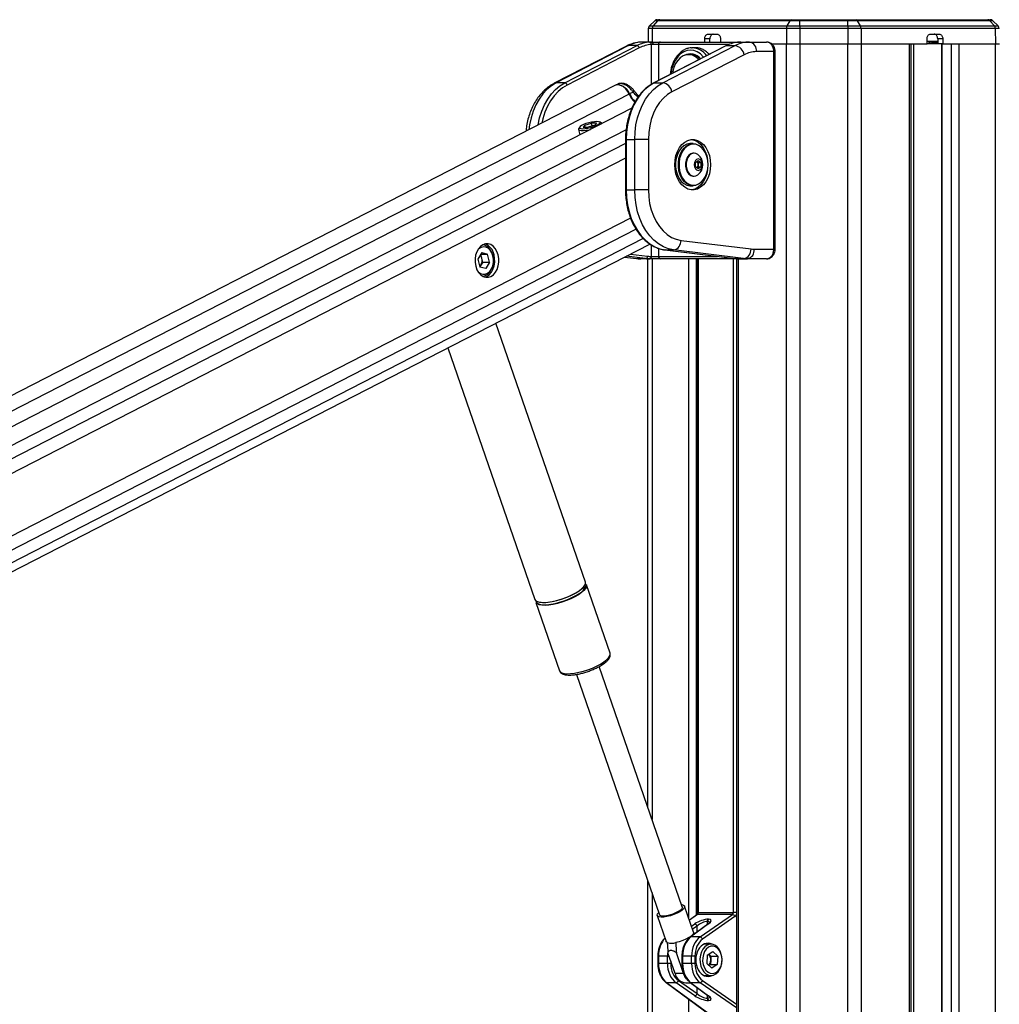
# Model space of a CAD drawing. Header units: millimetres. Extents: x 20 to 22981, y 40 to 19992.
# Tile 127 of 143: x 17018 to 17831, y 7142 to 7959. Entities that reach past the tile are written whole.
import ezdxf

# ---------------------------------------------------------------- set-up
doc = ezdxf.new("R2010")
doc.units = ezdxf.units.MM
doc.header["$LTSCALE"] = 2

msp = doc.modelspace()

# ---------------------------------------------------------------- linework, layer by layer
at = {"color": 7, "linetype": 'Continuous', "lineweight": 25}
for p, q in [((17544.89, 7958.65), (17540.44, 7954.36)), ((17540.44, 7954.36), (17543.6, 7954.36)), ((17547.3, 7958.65), (17543.6, 7954.36)), ((17543.6, 7954.36), (17654.78, 7954.36)), ((17547.3, 7958.65), (17544.89, 7958.65)), ((17546.97, 7959.49), (17549.04, 7959.49)), ((17657.24, 7958.65), (17547.3, 7958.65)), ((17549.04, 7959.49), (17658.39, 7959.49)), ((17654.78, 7954.36), (17657.24, 7958.65)), ((17654.78, 7954.36), (17665.22, 7954.36)), ((17665.22, 7958.65), (17657.24, 7958.65)), ((17658.39, 7959.49), (17665.22, 7959.49)), ((17665.22, 7959.49), (17665.22, 7958.65)), ((17665.22, 7959.49), (17705.17, 7959.49)), ((17705.17, 7958.65), (17665.22, 7958.65)), ((17665.22, 7954.36), (17665.22, 7958.65)), ((17665.22, 7954.36), (17705.17, 7954.36)), ((17665.22, 7954.36), (17665.22, 7952.25)), ((17705.17, 7959.49), (17705.17, 7958.65)), ((17705.17, 7959.49), (17712, 7959.49)), ((17705.17, 7954.36), (17705.17, 7958.65)), ((17713.16, 7958.65), (17705.17, 7958.65)), ((17705.17, 7954.36), (17705.17, 7952.25)), ((17705.17, 7954.36), (17715.62, 7954.36)), ((17712, 7959.49), (17821.36, 7959.49)), ((17715.62, 7954.36), (17713.16, 7958.65)), ((17823.1, 7958.65), (17713.16, 7958.65)), ((17715.62, 7954.36), (17826.8, 7954.36)), ((17821.36, 7959.49), (17823.42, 7959.49)), ((17826.8, 7954.36), (17823.1, 7958.65)), ((17825.51, 7958.65), (17823.1, 7958.65)), ((17829.96, 7954.36), (17825.51, 7958.65)), ((17826.8, 7954.36), (17829.96, 7954.36)), ((17539.53, 7952.25), (17539.33, 7940.96)), ((17542.84, 7952.25), (17539.53, 7952.25)), ((17654.27, 7952.25), (17542.84, 7952.25)), ((17589.25, 7947.49), (17596.7, 7947.49)), ((17654.27, 7952.25), (17654.15, 7939.49)), ((17665.22, 7952.25), (17654.27, 7952.25)), ((17665.22, 7952.25), (17665.22, 7939.49)), ((17705.17, 7952.25), (17665.22, 7952.25)), ((17705.17, 7952.25), (17705.17, 7939.49)), ((17716.13, 7952.25), (17705.17, 7952.25)), ((17716.13, 7952.25), (17716.25, 7939.49)), ((17827.56, 7952.25), (17716.13, 7952.25)), ((17773.7, 7947.49), (17781.15, 7947.49)), ((17827.56, 7952.25), (17827.75, 7939.49)), ((17830.87, 7952.25), (17827.56, 7952.25)), ((17521.43, 7937.54), (17461.45, 7906.67)), ((17523.15, 7937.94), (17463.18, 7907.07)), ((17470.25, 7907.07), (17530.22, 7937.94)), ((17530.22, 7937.94), (17523.15, 7937.94)), ((17542.63, 7940.96), (17535.24, 7940.96)), ((17542.63, 7940.96), (17549.65, 7940.96)), ((17548.09, 7938.96), (17543.41, 7938.96)), ((17604.04, 7937.84), (17544.06, 7906.97)), ((17604.47, 7937.94), (17544.5, 7907.07)), ((17549.65, 7940.96), (17614.47, 7940.96)), ((17551.57, 7907.07), (17611.54, 7937.94)), ((17586.36, 7940.96), (17586.42, 7943.56)), ((17590.67, 7943.56), (17586.42, 7943.56)), ((17590.61, 7940.96), (17590.67, 7943.56)), ((17599.53, 7943.56), (17599.53, 7940.96)), ((17604.47, 7937.94), (17611.54, 7937.94)), ((17614.47, 7940.96), (17616.25, 7940.96)), ((17616.25, 7940.96), (17623.63, 7940.96)), ((17623.63, 7940.96), (17637.65, 7940.96)), ((17641.57, 7939.49), (17654.15, 7939.49)), ((17641.74, 7939.49), (17654.15, 7939.49)), ((17654.15, 7939.49), (17665.22, 7939.49)), ((17665.22, 7939.49), (17705.17, 7939.49)), ((17705.17, 7939.49), (17716.25, 7939.49)), ((17716.25, 7939.49), (17770.87, 7939.49)), ((17716.25, 7939.49), (17756.35, 7939.49)), ((17757.73, 2191.49), (17757.73, 7939.49)), ((17770.87, 7939.49), (17770.87, 7943.56)), ((17779.78, 7941.49), (17770.87, 7941.49)), ((17779.83, 7939.49), (17770.87, 7939.49)), ((17774.72, 7940.96), (17779.67, 7940.96)), ((17774.72, 7940.91), (17774.72, 7940.96)), ((17775.8, 7940.96), (17774.72, 7940.91)), ((17779.69, 7940.96), (17779.79, 7940.96)), ((17783.97, 7943.56), (17779.73, 7943.56)), ((17779.73, 7943.56), (17779.83, 7939.49)), ((17784.07, 7939.49), (17779.83, 7939.49)), ((17782.88, 7939.49), (17782.88, 2191.49)), ((17783.97, 7943.56), (17784.07, 7939.49)), ((17784.07, 7939.49), (17827.75, 7939.49)), ((17797.26, 7939.49), (17827.75, 7939.49)), ((17827.75, 7939.49), (17831.09, 7939.49)), ((17532.12, 7936.06), (17472.15, 7905.19)), ((17619.13, 7930.42), (17559.16, 7899.55)), ((17575.1, 7930.46), (17573.05, 7930.46)), ((17575.49, 7936.15), (17576.02, 7936.16)), ((17578.85, 7936.16), (17576.02, 7936.16)), ((17643.75, 7932.96), (17629.29, 7932.96)), ((17643.75, 7768.96), (17643.75, 7932.96)), ((17644.92, 7768.96), (17644.92, 7932.96)), ((17511.82, 7904.86), (16310.83, 7287.66)), ((17470.25, 7907.07), (17463.18, 7907.07)), ((17514.3, 7906.02), (17512.39, 7905.13)), ((17544.5, 7907.07), (17551.57, 7907.07)), ((17526.92, 7899.43), (17524.07, 7897.96)), ((17527.57, 7900.83), (17527.55, 7900.85)), ((17525.88, 7885.97), (16335.24, 7274.09)), ((17486.87, 7871.94), (17492.32, 7873.67)), ((17496.47, 7873.67), (17492.32, 7873.67)), ((17492.95, 7871.23), (17492.32, 7873.67)), ((17496.47, 7873.67), (17495.17, 7871.94)), ((17500.54, 7873.8), (17499.14, 7874.57)), ((17501.02, 7873.2), (17500.99, 7873.3)), ((17481.62, 7868.32), (17482.78, 7863.82)), ((17482.63, 7870.33), (17481.78, 7868.98)), ((17486.87, 7871.94), (17485.56, 7870.2)), ((17485.56, 7870.2), (17489.72, 7870.2)), ((17487.31, 7870.2), (17486.87, 7871.94)), ((17495.17, 7871.94), (17489.72, 7870.2)), ((17520.65, 7860.09), (17520.65, 7818.15)), ((17521.23, 7860.09), (17521.23, 7818.15)), ((17521.23, 7860.09), (17528.3, 7860.09)), ((17528.3, 7818.15), (17528.3, 7860.09)), ((17539.62, 7860.09), (17528.3, 7860.09)), ((17539.62, 7860.09), (17539.62, 7818.15)), ((17576.81, 7856.62), (17574.55, 7856.62)), ((17577.63, 7848.62), (17577.09, 7848.62)), ((17578.86, 7840.85), (17580.98, 7842.58)), ((17578.86, 7837.39), (17578.86, 7840.85)), ((17579.88, 7841.68), (17580.9, 7840.85)), ((17580.9, 7840.85), (17583.1, 7840.85)), ((17580.9, 7840.85), (17580.9, 7839.12)), ((17580.98, 7842.58), (17583.1, 7840.85)), ((17583.1, 7840.85), (17583.1, 7837.39)), ((17580.98, 7835.65), (17578.86, 7837.39)), ((17580.9, 7837.39), (17579.88, 7836.55)), ((17580.9, 7839.12), (17580.9, 7837.39)), ((17580.9, 7837.39), (17583.1, 7837.39)), ((17583.1, 7837.39), (17580.98, 7835.65)), ((17577.09, 7829.62), (17577.63, 7829.62)), ((17521.23, 7818.15), (17528.3, 7818.15)), ((17539.62, 7818.15), (17528.3, 7818.15)), ((17574.55, 7821.62), (17576.81, 7821.62)), ((17566.73, 7776.31), (17624.84, 7769.12)), ((16495.81, 7236.12), (17540.92, 7773.21)), ((17401.31, 7766.15), (17398.11, 7760.76)), ((17401.31, 7766.15), (17406.21, 7764.93)), ((17553.38, 7768.35), (17611.5, 7761.16)), ((17553.51, 7768.34), (17553.38, 7768.35)), ((17553.51, 7768.34), (17560.58, 7768.34)), ((17553.51, 7768.34), (17611.62, 7761.15)), ((17618.69, 7761.15), (17560.58, 7768.34)), ((17627.43, 7768.96), (17643.75, 7768.96)), ((17398.11, 7760.76), (17399.81, 7754.15)), ((17401.41, 7761.62), (17400.56, 7764.89)), ((17400.58, 7764.93), (17406.21, 7764.93)), ((17402.26, 7758.31), (17400.66, 7755.62)), ((17402.26, 7758.31), (17401.41, 7761.62)), ((17402.26, 7758.31), (17407.91, 7758.31)), ((17407.91, 7758.31), (17404.71, 7752.92)), ((17407.91, 7758.31), (17406.21, 7764.93)), ((17519.9, 7762.4), (17529.81, 7761.18)), ((17537.37, 7761.15), (17530.3, 7761.15)), ((17540.45, 7760.96), (17533.38, 7760.96)), ((17539.3, 7305.15), (17539.3, 7760.96)), ((17540.72, 7760.96), (17540.45, 7760.96)), ((17549.65, 7760.96), (17540.72, 7760.96)), ((17541.87, 7762.96), (17542.14, 7762.96)), ((17542.14, 7762.96), (17548.09, 7762.96)), ((17614.47, 7760.96), (17549.65, 7760.96)), ((17580.5, 7760.96), (17580.5, 7218.4)), ((17611.62, 7761.15), (17611.5, 7761.16)), ((17611.62, 7761.15), (17618.69, 7761.15)), ((17612.66, 7760.96), (17612.66, 6590.02)), ((17614.7, 7760.96), (17614.47, 7760.96)), ((17614.7, 7760.96), (17621.77, 7760.96)), ((17637.65, 7760.96), (17621.77, 7760.96)), ((17400.66, 7755.62), (17399.8, 7754.18)), ((17404.71, 7752.92), (17399.81, 7754.15)), ((17487.39, 7492.63), (17413.1, 7707.52)), ((17373.3, 7687.07), (17445.52, 7478.15)), ((17507.84, 7433.47), (17488.23, 7490.21)), ((17446.36, 7475.74), (17465.97, 7419)), ((17507.88, 7433.35), (17507.84, 7433.47)), ((17507.92, 7432.89), (17507.86, 7433.27)), ((17567.75, 7222.86), (17498.75, 7422.46)), ((17501.08, 7423.8), (17503.2, 7425.25)), ((17501.92, 7424.35), (17502.29, 7424.59)), ((17465.94, 7419.11), (17465.97, 7419)), ((17479.92, 7415.95), (17548.92, 7216.35)), ((17539.3, 6590.02), (17539.3, 7244.18)), ((17577.13, 7201.97), (17569.68, 7223.53)), ((17581.09, 7218.4), (17610.27, 7218.4)), ((17546.99, 7215.69), (17554.45, 7194.13)), ((17579.81, 7216.45), (17573.68, 7211.95)), ((17609.45, 7216.62), (17580.35, 7216.62)), ((17582.6, 7197.95), (17609.45, 7216.62)), ((17611.46, 7214.83), (17584.61, 7196.16)), ((17588.72, 7210.9), (17588.49, 7210.9)), ((17589.27, 7212.68), (17589.5, 7212.68)), ((17589.1, 7208.58), (17574.35, 7197.78)), ((17589.64, 7208.75), (17574.9, 7197.95)), ((17582.6, 7197.95), (17574.9, 7197.95)), ((17591.58, 7191.96), (17585.65, 7191.96)), ((17588.56, 7182.84), (17593.01, 7185.98)), ((17597.16, 7182.1), (17593.01, 7185.98)), ((17547.45, 7181.88), (17547.45, 7176.04)), ((17555.41, 7181.88), (17548.04, 7181.88)), ((17548.04, 7181.88), (17548.04, 7176.04)), ((17555.41, 7176.04), (17555.41, 7181.88)), ((17561.74, 7167.64), (17555.8, 7184.82)), ((17568.82, 7167.64), (17562.88, 7184.82)), ((17567.48, 7181.88), (17567.48, 7176.04)), ((17575.44, 7181.88), (17568.06, 7181.88)), ((17568.06, 7181.88), (17568.06, 7176.04)), ((17578.23, 7181.88), (17575.44, 7181.88)), ((17575.44, 7176.04), (17575.44, 7181.88)), ((17578.23, 7181.88), (17578.23, 7176.04)), ((17588.56, 7182.84), (17588.26, 7175.82)), ((17591.51, 7182.1), (17589.79, 7183.71)), ((17591.35, 7178.59), (17591.2, 7175.07)), ((17591.51, 7182.1), (17591.35, 7178.59)), ((17591.51, 7182.1), (17597.16, 7182.1)), ((17597.16, 7182.1), (17596.86, 7175.07)), ((17555.41, 7176.04), (17548.04, 7176.04)), ((17558.2, 7176.04), (17555.41, 7176.04)), ((17575.44, 7176.04), (17568.06, 7176.04)), ((17578.23, 7176.04), (17575.44, 7176.04)), ((17588.26, 7175.82), (17592.41, 7171.93)), ((17591.2, 7175.07), (17589.97, 7174.21)), ((17591.2, 7175.07), (17596.86, 7175.07)), ((17596.86, 7175.07), (17592.41, 7171.93)), ((17568.82, 7167.64), (17561.74, 7167.64)), ((17564.58, 7161.75), (17580.12, 7150.95)), ((17585.65, 7165.96), (17591.58, 7165.96)), ((17554.32, 7160.14), (17591.59, 7132.84)), ((17554.87, 7159.97), (17592.88, 7132.12)), ((17562.57, 7159.97), (17554.87, 7159.97)), ((17578.11, 7149.16), (17562.57, 7159.97)), ((17570.64, 7159.79), (17574.83, 7159.79)), ((17574.35, 7160.14), (17589.1, 7149.34)), ((17574.9, 7159.97), (17589.64, 7149.16)), ((17582.6, 7159.97), (17574.9, 7159.97)), ((17588.49, 7147.02), (17588.72, 7147.02)), ((17589.5, 7145.23), (17589.27, 7145.23))]:
    msp.add_line(p, q, dxfattribs=at)
at = {"color": 8, "linetype": 'Continuous', "lineweight": 25}
for p, q in [((17542.84, 7952.25), (17542.67, 7940.96)), ((17542.14, 7905.89), (17542.14, 7938.9)), ((17606.66, 7938.96), (17548.09, 7938.96)), ((17548.09, 7938.96), (17548.09, 7909.04)), ((17654.15, 2191.49), (17654.15, 7939.49)), ((17665.22, 7939.49), (17665.22, 2191.49)), ((17705.17, 2191.49), (17705.17, 7939.49)), ((17716.25, 7939.49), (17716.25, 2191.49)), ((17756.35, 2191.49), (17756.35, 7939.49)), ((17759.63, 7939.49), (17759.63, 6685.26)), ((17783.31, 7939.49), (17783.31, 2191.49)), ((17791.09, 2191.49), (17791.09, 7939.49)), ((17797.26, 7939.49), (17797.26, 2191.49)), ((17827.75, 2191.49), (17827.75, 7939.49)), ((17644.92, 7932.96), (17643.75, 7932.96)), ((17523.67, 7897.75), (16323.17, 7280.8)), ((17521.13, 7867.99), (16349.77, 7266.02)), ((17520.65, 7856.64), (16538.58, 7351.95)), ((17521.23, 7860.09), (17520.65, 7860.09)), ((17520.65, 7844.62), (16554.37, 7348.04)), ((17521.23, 7818.15), (17520.65, 7818.15)), ((17524.82, 7794.82), (16554.11, 7295.96)), ((17529.42, 7785.45), (16430.95, 7220.94)), ((17535.31, 7777.89), (16440.85, 7215.44)), ((17542.14, 7762.96), (17542.14, 7772.42)), ((17548.09, 7769.62), (17548.09, 7762.96)), ((17644.92, 7768.96), (17643.75, 7768.96)), ((17519.95, 7762.43), (17530.3, 7761.15)), ((17537.37, 7761.15), (17521.32, 7763.13)), ((17524.74, 7764.89), (17538.91, 7763.14)), ((17529.81, 7761.18), (17530.3, 7761.15)), ((17542.65, 7760.96), (17542.65, 7295.46)), ((17548.09, 7762.96), (17596.93, 7762.96)), ((17573.13, 7213.52), (17573.13, 7760.96)), ((17579.31, 7760.96), (17579.31, 7216.08)), ((17581.09, 7760.96), (17581.09, 7218.4)), ((17610.27, 7218.4), (17610.27, 7760.96)), ((17614.05, 7760.96), (17614.05, 6590.02)), ((17614.43, 7760.96), (17614.47, 7760.96)), ((17542.65, 7234.49), (17542.65, 6590.02)), ((17581.09, 7218.4), (17580.5, 7218.4)), ((17612.66, 7218.4), (17610.27, 7218.4)), ((17580.35, 7216.62), (17573.74, 7211.77)), ((17588.49, 7210.9), (17588.49, 7208.14)), ((17588.72, 7208.3), (17588.72, 7210.9)), ((17575.43, 7206.89), (17578.11, 7208.75)), ((17580.12, 7206.97), (17576.32, 7204.32)), ((17580.12, 7202), (17580.12, 7206.97)), ((17547.45, 7181.88), (17548.04, 7181.88)), ((17555.41, 7181.88), (17556.82, 7181.88)), ((17558.2, 7177.89), (17558.2, 7176.04)), ((17568.06, 7181.88), (17567.48, 7181.88)), ((17547.45, 7176.04), (17548.04, 7176.04)), ((17567.48, 7176.04), (17568.06, 7176.04)), ((17584.61, 7161.75), (17612.66, 7142.25)), ((17580.12, 7150.95), (17580.12, 7155.91)), ((17612.66, 7139.06), (17582.6, 7159.97)), ((17573.13, 6590.02), (17573.13, 7146.36)), ((17588.49, 7149.78), (17588.49, 7147.02)), ((17588.72, 7147.02), (17588.72, 7149.61))]:
    msp.add_line(p, q, dxfattribs=at)
at = {"color": 8, "linetype": 'Continuous', "lineweight": 25, "flags": 128}
for points in [[(17521.43, 7937.54), (17522.09, 7937.8), (17523.15, 7937.94)], [(17614.47, 7940.96), (17614.23, 7940.92), (17614.03, 7940.83)], [(17585.5, 7928.3), (17585.15, 7928.73), (17582.81, 7931.05), (17580.22, 7932.76), (17577.46, 7933.81), (17574.61, 7934.16), (17571.76, 7933.81), (17569, 7932.76), (17566.4, 7931.05), (17564.06, 7928.73), (17562.04, 7925.87), (17560.4, 7922.56), (17559.19, 7918.89), (17558.45, 7914.99), (17558.38, 7914.34)], [(17463.18, 7907.07), (17459.22, 7904.64), (17455.5, 7901.54), (17452.08, 7897.82), (17449, 7893.54), (17446.31, 7888.77), (17444.05, 7883.56), (17442.26, 7878.01), (17440.97, 7872.18), (17440.38, 7868.14)], [(17448.02, 7872.07), (17448.04, 7872.18), (17449.33, 7878.01), (17451.12, 7883.56), (17453.38, 7888.77), (17456.07, 7893.54), (17459.15, 7897.82), (17462.57, 7901.54), (17466.29, 7904.64), (17470.25, 7907.07)], [(17472.15, 7905.19), (17468.35, 7902.86), (17464.78, 7899.88), (17461.49, 7896.31), (17458.53, 7892.21), (17455.95, 7887.62), (17453.79, 7882.62), (17452.07, 7877.29), (17451.21, 7873.71)], [(17461.45, 7906.67), (17462.11, 7906.93), (17463.18, 7907.07)], [(17544.5, 7907.07), (17544.23, 7907.04), (17544.06, 7906.97)], [(17526.92, 7899.43), (17527.24, 7899.84), (17527.47, 7900.2), (17527.59, 7900.5), (17527.61, 7900.73), (17527.57, 7900.83)], [(17502.57, 7426.24), (17504.83, 7427.97), (17506.51, 7429.66), (17507.57, 7431.23), (17507.96, 7432.64), (17507.88, 7433.35)], [(17465.97, 7419), (17466.53, 7418.12), (17467.81, 7417.29), (17469.7, 7416.75), (17472.15, 7416.52), (17475.06, 7416.6), (17478.36, 7416.98), (17481.94, 7417.67), (17485.67, 7418.63), (17489.44, 7419.84), (17493.13, 7421.25), (17496.63, 7422.82), (17499.8, 7424.5), (17502.57, 7426.24)]]:
    msp.add_lwpolyline(points, dxfattribs=at)
at = {"color": 7, "linetype": 'Continuous', "lineweight": 25, "flags": 128}
for points in [[(17542.63, 7940.96), (17542.78, 7940.92), (17542.92, 7940.81), (17543.06, 7940.62), (17543.18, 7940.37), (17543.27, 7940.07), (17543.35, 7939.72), (17543.39, 7939.35), (17543.41, 7938.96)], [(17604.47, 7937.94), (17604.2, 7937.91), (17604.04, 7937.84)], [(17581.58, 7926.28), (17581.04, 7926.86), (17578.76, 7928.71), (17576.29, 7929.91), (17573.69, 7930.44), (17571.07, 7930.26), (17568.53, 7929.38), (17566.14, 7927.83), (17564.01, 7925.68), (17562.2, 7922.99), (17560.79, 7919.87), (17559.82, 7916.43), (17559.55, 7914.94)], [(17523.67, 7897.75), (17522.29, 7900.19), (17520.56, 7902.29), (17518.59, 7903.93), (17516.5, 7904.99), (17514.44, 7905.41), (17512.53, 7905.15), (17511.82, 7904.86)], [(17512.18, 7905.02), (17512.95, 7905.35), (17514.85, 7905.6), (17516.91, 7905.18), (17519, 7904.13), (17520.97, 7902.49), (17522.7, 7900.39), (17524.07, 7897.96)], [(17544.5, 7907.07), (17540.54, 7904.64), (17536.82, 7901.54), (17533.39, 7897.82), (17530.31, 7893.54), (17527.63, 7888.77), (17525.37, 7883.56), (17523.58, 7878.01), (17522.28, 7872.18), (17521.5, 7866.18), (17521.23, 7860.09)], [(17528.3, 7860.09), (17528.57, 7866.18), (17529.35, 7872.18), (17530.65, 7878.01), (17532.44, 7883.56), (17534.7, 7888.77), (17537.38, 7893.54), (17540.46, 7897.82), (17543.89, 7901.54), (17547.61, 7904.64), (17551.57, 7907.07)], [(17559.16, 7899.55), (17555.48, 7897.25), (17552.05, 7894.26), (17548.94, 7890.64), (17546.2, 7886.46), (17543.89, 7881.79), (17542.05, 7876.72), (17540.71, 7871.35), (17539.89, 7865.77), (17539.62, 7860.09)], [(17496.87, 7874.94), (17494.88, 7874.82), (17492.57, 7874.46), (17490.15, 7873.9), (17487.79, 7873.18), (17485.69, 7872.36), (17484.03, 7871.51), (17482.93, 7870.69), (17482.49, 7869.97), (17482.73, 7869.41), (17483.65, 7869.05), (17485.17, 7868.93), (17487.16, 7869.05), (17489.46, 7869.41), (17491.89, 7869.97), (17494.25, 7870.69), (17496.35, 7871.51), (17498.01, 7872.36), (17499.11, 7873.18), (17499.55, 7873.9), (17499.3, 7874.46), (17498.38, 7874.82), (17496.87, 7874.94)], [(17501.01, 7873.19), (17500.66, 7873.73), (17500.54, 7873.8)], [(17481.78, 7868.98), (17481.7, 7868.84), (17481.69, 7868.16), (17482.4, 7867.68), (17483.76, 7867.42), (17485.69, 7867.42), (17488.03, 7867.68), (17490.62, 7868.16), (17491.73, 7868.42)], [(17591.24, 7839.12), (17590.98, 7835.26), (17590.23, 7831.53), (17589.01, 7828.06), (17587.36, 7824.97), (17585.34, 7822.36), (17583.01, 7820.32), (17580.45, 7818.92), (17577.76, 7818.21), (17575.02, 7818.21), (17572.32, 7818.92), (17569.77, 7820.32), (17567.44, 7822.36), (17565.41, 7824.97), (17563.76, 7828.06), (17562.54, 7831.53), (17561.79, 7835.26), (17561.54, 7839.12), (17561.79, 7842.98), (17562.54, 7846.7), (17563.76, 7850.17), (17565.41, 7853.26), (17567.44, 7855.88), (17569.77, 7857.92), (17572.32, 7859.32), (17575.02, 7860.03), (17577.76, 7860.03), (17580.45, 7859.32), (17583.01, 7857.92), (17585.34, 7855.88), (17587.36, 7853.26), (17589.01, 7850.17), (17590.23, 7846.7), (17590.98, 7842.98), (17591.24, 7839.12)], [(17574.55, 7856.62), (17573.92, 7856.59), (17571.45, 7856.06), (17569.1, 7854.83), (17566.97, 7852.96), (17565.16, 7850.52), (17563.73, 7847.61), (17562.74, 7844.36), (17562.24, 7840.89), (17562.24, 7837.35), (17562.74, 7833.88), (17563.73, 7830.62), (17565.16, 7827.72), (17566.97, 7825.28), (17569.1, 7823.41), (17571.45, 7822.18), (17573.92, 7821.64), (17574.55, 7821.62)], [(17576.81, 7821.62), (17576.18, 7821.64), (17573.71, 7822.18), (17571.36, 7823.41), (17569.24, 7825.28), (17567.42, 7827.72), (17565.99, 7830.62), (17565, 7833.88), (17564.5, 7837.35), (17564.5, 7840.89), (17565, 7844.36), (17565.99, 7847.61), (17567.42, 7850.52), (17569.24, 7852.96), (17571.36, 7854.83), (17573.71, 7856.06), (17576.18, 7856.59), (17576.81, 7856.62)], [(17589.19, 7839.12), (17588.94, 7842.56), (17588.21, 7845.86), (17587.02, 7848.89), (17585.42, 7851.51), (17583.49, 7853.63), (17581.29, 7855.15), (17578.92, 7856.02), (17576.48, 7856.2), (17574.06, 7855.67), (17571.77, 7854.47), (17569.69, 7852.64), (17567.92, 7850.26), (17566.52, 7847.42), (17565.56, 7844.24), (17565.06, 7840.85), (17565.06, 7837.39), (17565.56, 7834), (17566.52, 7830.82), (17567.92, 7827.98), (17569.69, 7825.6), (17571.77, 7823.76), (17574.06, 7822.56), (17576.48, 7822.04), (17578.92, 7822.21), (17581.29, 7823.08), (17583.49, 7824.61), (17585.42, 7826.72), (17587.02, 7829.35), (17588.21, 7832.37), (17588.94, 7835.68), (17589.19, 7839.12)], [(17575.33, 7860.06), (17575.64, 7860.03), (17578.33, 7859.32), (17580.88, 7857.92), (17583.21, 7855.88), (17585.24, 7853.26), (17586.89, 7850.17), (17588.11, 7846.7), (17588.81, 7843.33)], [(17577.09, 7848.62), (17576.64, 7848.6), (17574.84, 7848.07), (17573.22, 7846.88), (17571.88, 7845.11), (17570.93, 7842.9), (17570.44, 7840.41), (17570.44, 7837.82), (17570.93, 7835.33), (17571.88, 7833.12), (17573.22, 7831.36), (17574.84, 7830.17), (17576.64, 7829.64), (17577.09, 7829.62)], [(17581, 7847.33), (17580.72, 7847.55), (17579, 7848.42), (17577.17, 7848.6), (17575.38, 7848.07), (17573.76, 7846.88), (17572.42, 7845.11), (17571.47, 7842.9), (17570.98, 7840.41), (17570.98, 7837.82), (17571.47, 7835.33), (17572.42, 7833.12), (17573.76, 7831.36), (17575.38, 7830.17), (17577.17, 7829.64), (17579, 7829.82), (17580.72, 7830.68), (17581, 7830.9)], [(17584.34, 7839.12), (17584.09, 7840.94), (17583.36, 7842.48), (17582.27, 7843.51), (17580.98, 7843.87), (17579.7, 7843.51), (17578.61, 7842.48), (17577.88, 7840.94), (17577.62, 7839.12), (17577.88, 7837.3), (17578.61, 7835.76), (17579.7, 7834.73), (17580.98, 7834.37), (17582.27, 7834.73), (17583.36, 7835.76), (17584.09, 7837.3), (17584.34, 7839.12)], [(17588.81, 7834.91), (17588.11, 7831.53), (17586.89, 7828.06), (17585.24, 7824.97), (17583.21, 7822.36), (17580.88, 7820.32), (17578.33, 7818.92), (17575.64, 7818.21), (17575.33, 7818.17)], [(17521.23, 7818.15), (17521.5, 7811.98), (17522.31, 7805.91), (17523.64, 7800.03), (17525.47, 7794.42), (17527.77, 7789.17), (17530.52, 7784.37), (17533.67, 7780.08), (17537.16, 7776.37), (17540.95, 7773.3), (17544.98, 7770.92), (17549.19, 7769.26), (17553.51, 7768.34)], [(17560.58, 7768.34), (17556.26, 7769.26), (17552.05, 7770.92), (17548.02, 7773.3), (17544.23, 7776.37), (17540.74, 7780.08), (17537.59, 7784.37), (17534.85, 7789.17), (17532.54, 7794.42), (17530.71, 7800.03), (17529.38, 7805.91), (17528.57, 7811.98), (17528.3, 7818.15)], [(17539.62, 7818.15), (17539.89, 7812.5), (17540.69, 7806.96), (17542.02, 7801.61), (17543.83, 7796.57), (17546.12, 7791.92), (17548.82, 7787.75), (17551.9, 7784.13), (17555.29, 7781.13), (17558.94, 7778.8), (17562.77, 7777.18), (17566.73, 7776.31)], [(17409.01, 7746.38), (17410.99, 7747.78), (17412.71, 7749.76), (17414.07, 7752.23), (17415.01, 7755.07), (17415.48, 7758.14), (17415.45, 7761.27), (17414.93, 7764.32), (17413.95, 7767.13), (17412.54, 7769.56), (17410.79, 7771.48), (17408.79, 7772.81), (17406.62, 7773.47), (17404.4, 7773.43), (17402.25, 7772.7), (17400.26, 7771.3), (17398.54, 7769.32), (17397.18, 7766.85), (17396.25, 7764), (17395.78, 7760.94), (17395.8, 7757.81), (17396.32, 7754.76), (17397.31, 7751.95), (17398.71, 7749.52), (17400.46, 7747.6), (17402.47, 7746.27), (17404.64, 7745.61), (17406.85, 7745.65), (17409.01, 7746.38)], [(17410.59, 7763.43), (17409.67, 7765.98), (17408.32, 7768.11), (17406.65, 7769.71), (17404.75, 7770.67), (17402.73, 7770.93), (17400.74, 7770.48), (17398.89, 7769.33), (17398.01, 7768.48)], [(17410.52, 7763.98), (17409.56, 7766.68), (17408.19, 7768.99), (17406.48, 7770.79), (17404.52, 7771.99), (17402.42, 7772.52), (17401.88, 7772.54)], [(17398.01, 7750.6), (17398.5, 7750.09), (17400.3, 7748.8), (17402.28, 7748.19), (17404.3, 7748.28), (17406.24, 7749.09), (17407.97, 7750.55), (17409.4, 7752.58), (17410.42, 7755.04), (17410.98, 7757.79), (17411.03, 7760.65), (17410.59, 7763.43)], [(17401.88, 7746.54), (17402.41, 7746.56), (17404.51, 7747.08), (17406.47, 7748.28), (17408.19, 7750.08), (17409.56, 7752.39), (17410.52, 7755.09), (17411.01, 7758.02), (17411.01, 7761.04), (17410.52, 7763.98)], [(17403.93, 7745.75), (17405.62, 7746.38), (17407.6, 7747.78), (17409.32, 7749.76), (17410.68, 7752.23), (17411.62, 7755.07), (17412.08, 7758.14), (17412.06, 7761.27), (17411.54, 7764.32)], [(17488.23, 7490.21), (17488.29, 7490.01), (17488.23, 7488.7), (17487.51, 7487.2), (17486.13, 7485.57), (17484.15, 7483.85), (17481.63, 7482.11), (17478.65, 7480.39), (17475.3, 7478.76), (17471.69, 7477.26), (17467.94, 7475.95), (17464.18, 7474.86), (17460.51, 7474.03), (17457.06, 7473.49), (17453.94, 7473.26), (17451.24, 7473.34), (17449.07, 7473.73), (17447.48, 7474.41), (17446.52, 7475.37), (17446.36, 7475.74)], [(17486.27, 7488.84), (17485.17, 7487.6), (17483.22, 7485.9), (17480.73, 7484.18), (17477.78, 7482.49), (17474.48, 7480.88), (17470.92, 7479.4), (17467.22, 7478.1), (17463.5, 7477.03), (17459.88, 7476.21), (17456.48, 7475.68), (17453.39, 7475.45), (17450.74, 7475.53), (17448.59, 7475.91), (17447.02, 7476.59), (17446.89, 7476.67)], [(17482.12, 7485.39), (17484.38, 7487.13), (17486.07, 7488.81), (17487.12, 7490.38), (17487.51, 7491.79), (17487.39, 7492.63)], [(17445.52, 7478.15), (17446.09, 7477.27), (17447.36, 7476.44), (17449.25, 7475.9), (17451.7, 7475.67), (17454.62, 7475.75), (17457.92, 7476.14), (17461.49, 7476.82), (17465.22, 7477.78), (17468.99, 7478.99), (17472.69, 7480.4), (17476.18, 7481.97), (17479.36, 7483.65), (17482.12, 7485.39)], [(17446.39, 7477), (17446.45, 7476.38), (17447.06, 7475.31), (17448.32, 7474.49), (17450.19, 7473.96), (17452.6, 7473.73), (17455.48, 7473.81), (17458.74, 7474.19), (17462.27, 7474.87), (17465.95, 7475.81), (17469.68, 7477), (17473.32, 7478.4), (17476.77, 7479.95), (17479.9, 7481.61), (17482.63, 7483.32)], [(17567.07, 7224.83), (17567.41, 7224.78), (17568.85, 7224.38), (17569.62, 7223.67), (17569.68, 7222.71), (17569.03, 7221.55), (17567.71, 7220.27), (17565.8, 7218.95), (17563.42, 7217.67), (17560.72, 7216.51), (17557.87, 7215.55), (17555.05, 7214.84), (17552.44, 7214.43), (17550.19, 7214.35), (17548.46, 7214.6), (17547.35, 7215.16), (17546.93, 7216), (17547.23, 7217.07), (17548.22, 7218.3), (17548.24, 7218.32)], [(17567.75, 7222.86), (17567.79, 7222.37), (17567.32, 7221.35), (17566.17, 7220.2), (17564.45, 7219.01), (17562.27, 7217.86), (17559.8, 7216.85), (17557.23, 7216.03), (17554.73, 7215.49), (17552.5, 7215.24), (17550.71, 7215.32), (17549.48, 7215.72), (17548.92, 7216.35)], [(17577.13, 7201.97), (17577.14, 7201.17), (17576.5, 7200), (17575.17, 7198.71), (17573.24, 7197.38), (17570.84, 7196.09), (17568.11, 7194.92), (17565.23, 7193.96), (17562.39, 7193.26)], [(17555.32, 7193.26), (17554.52, 7193.96), (17554.45, 7194.13)], [(17596.65, 7189.8), (17594.75, 7191.16), (17592.67, 7191.87), (17590.54, 7191.87), (17588.46, 7191.19), (17586.55, 7189.84), (17584.91, 7187.91), (17583.63, 7185.49), (17582.78, 7182.72), (17582.4, 7179.75), (17582.52, 7176.74), (17583.13, 7173.84), (17584.19, 7171.22), (17585.65, 7169.02), (17587.43, 7167.36), (17589.43, 7166.32), (17591.55, 7165.96), (17593.67, 7166.3), (17595.68, 7167.32), (17597.47, 7168.98), (17598.93, 7171.16), (17600.01, 7173.77), (17600.63, 7176.66), (17600.76, 7179.68), (17600.39, 7182.65), (17599.55, 7185.43), (17598.28, 7187.85), (17596.65, 7189.8)], [(17597.16, 7188.46), (17595.35, 7189.73), (17593.37, 7190.32), (17591.35, 7190.19), (17589.42, 7189.36), (17587.69, 7187.88), (17586.28, 7185.83), (17585.27, 7183.36), (17584.73, 7180.6), (17584.69, 7177.75), (17585.16, 7174.96), (17586.1, 7172.43), (17587.45, 7170.31), (17589.14, 7168.74), (17591.05, 7167.8), (17593.06, 7167.57), (17595.05, 7168.05), (17596.9, 7169.22), (17598.48, 7171), (17599.7, 7173.28), (17600.48, 7175.91), (17600.77, 7178.74), (17600.55, 7181.58), (17599.85, 7184.26), (17598.69, 7186.6), (17597.16, 7188.46)], [(17571.3, 7163.12), (17570.01, 7165), (17568.82, 7167.64)]]:
    msp.add_lwpolyline(points, dxfattribs=at)
at = {"color": 7, "linetype": 'Continuous', "lineweight": 25}
for centre, radius, start, end in [((17542.53, 7952.2), 3, 134, 179), ((17546.14, 7952.24), 3.31, 140.3072, 179.88959), ((17546.97, 7956.49), 3, 90, 134), ((17549.08, 7957.19), 2.3, 91.11663, 140.65389), ((17658.68, 7952.3), 4.41, 152.2491, 180.66965), ((17658.55, 7958.07), 1.43, 96.12022, 156.09848), ((17711.85, 7958.07), 1.43, 23.90152, 83.87978), ((17711.72, 7952.3), 4.41, 359.33035, 27.7509), ((17821.32, 7957.19), 2.3, 39.34611, 88.88337), ((17823.42, 7956.49), 3, 46, 90), ((17824.25, 7952.24), 3.31, 0.11041, 39.6928), ((17827.87, 7952.2), 3, 1, 46), ((17535.39, 7914.62), 26.34, 90.31718, 117.6867), ((17542.55, 7914.36), 26.61, 94.08173, 117.59839), ((17529.83, 7935.65), 2.33, 10.31988, 80.24189), ((17543.96, 7913.42), 25.55, 94.08173, 117.59839), ((17540.29, 7939.09), 1.85, 354.41372, 78.67005), ((17549.9, 7939.15), 1.82, 97.87436, 186.14266), ((17616.8, 7914.36), 26.61, 94.08173, 117.59839), ((17623.78, 7914.62), 26.34, 90.31718, 117.6867), ((17609.96, 7928.75), 9.32, 10.31988, 80.24189), ((17622.22, 7933.96), 7.14, 351.95053, 78.57825), ((17774.38, 7938.18), 2.75, 82.96923, 151.61385), ((17574.65, 7919.91), 11.17, 40.13612, 118.24544), ((17574.88, 7919.34), 11.12, 43.44816, 88.8665), ((17629.41, 7910.83), 22.12, 90.31718, 117.6867), ((17469.85, 7904.77), 2.33, 10.31988, 80.24189), ((17549.99, 7897.88), 9.32, 10.31988, 80.24189), ((17544.5, 7907.18), 22.86, 204.3527, 225.13169), ((17544.97, 7907.43), 22.95, 204.37047, 224.44425), ((17577.51, 7839.25), 3.39, 357.68056, 45.67538), ((17574.26, 7839.12), 10.63, 0, 50.61067), ((17577.51, 7838.98), 3.39, 314.32462, 2.31944), ((17574.26, 7839.12), 10.63, 309.38933, 0), ((17559.09, 7775.84), 7.65, 281.21251, 3.47479), ((17400.24, 7762.5), 11.44, 9.1476, 71.19363), ((17617.2, 7768.65), 7.65, 281.21251, 3.47479), ((17620.36, 7767.96), 7.14, 281.42175, 8.04947), ((17627.43, 7790.03), 21.07, 262.93872, 269.9947), ((17395.04, 7760.08), 6.55, 13.58989, 38.79815), ((17393.57, 7759.55), 8.1, 330.96112, 14.78242), ((17533.39, 7786.04), 25.09, 262.93872, 269.9947), ((17537, 7763.02), 1.91, 281.21251, 3.47479), ((17540.46, 7786.04), 25.09, 262.93872, 269.9947), ((17541.87, 7787.04), 24.08, 262.93872, 269.9947), ((17540.1, 7762.71), 1.79, 281.42175, 8.04947), ((17540.37, 7762.71), 1.79, 281.42175, 8.04947), ((17549.9, 7762.76), 1.82, 173.85734, 262.12564), ((17614.7, 7786.04), 25.09, 262.93872, 269.9947), ((17621.77, 7786.04), 25.09, 262.93872, 269.9947), ((17396.17, 7758.23), 5.18, 313.35587, 329.82099), ((17485.69, 7489.72), 2.27, 348.5495, 40.23726), ((17590.69, 7211), 2.19, 130.13038, 182.82489), ((17590.91, 7211), 2.19, 130.13038, 182.82489), ((17609, 7214.08), 2.58, 16.96844, 79.90044), ((17577.66, 7206.21), 2.58, 16.96844, 79.90044), ((17582.14, 7195.41), 2.58, 16.96844, 79.90044), ((17558.86, 7205.57), 12.82, 253.98684, 286.01316), ((17584.07, 7179.12), 7.31, 355.81042, 38.73898), ((17584.13, 7178.74), 7.23, 322.35912, 358.8057), ((17571.84, 7170.11), 10.39, 193.74988, 263.37457), ((17562.12, 7162.51), 2.58, 280.09956, 343.03156), ((17582.14, 7162.51), 2.58, 280.09956, 343.03156), ((17577.66, 7151.7), 2.58, 280.09956, 343.03156), ((17590.69, 7146.91), 2.19, 177.17511, 229.86962), ((17590.91, 7146.91), 2.19, 177.17511, 229.86962)]:
    msp.add_arc(centre, radius, start, end, dxfattribs=at)
at = {"color": 8, "linetype": 'Continuous', "lineweight": 25}
for centre, radius, start, end in [((17575.26, 7920.52), 15.66, 35.41939, 87.2019), ((17519.62, 7906.71), 9.82, 294.37006, 296.99), ((17477.36, 7493.32), 11.3, 297.80027, 338.98707), ((17580.34, 7215.7), 0.917, 89.37969, 125.70539), ((17589.63, 7207.83), 0.917, 89.37969, 125.70539), ((17574.89, 7197.03), 0.917, 89.38035, 125.67966), ((17554.86, 7160.88), 0.917, 234.33741, 270.61921), ((17574.89, 7160.88), 0.917, 234.33741, 270.61921), ((17589.63, 7150.08), 0.917, 234.29461, 270.62031)]:
    msp.add_arc(centre, radius, start, end, dxfattribs=at)
at = {"color": 7, "linetype": 'Continuous', "lineweight": 25}
for centre, major_axis, ratio, start_param, end_param in [((17579.75, 7218.4), (0, 2), 0.670074, 3.608804, 4.712389), ((17608.78, 7218.4), (0, 2), 0.744139, 3.608804, 4.712389), ((17583.61, 7208.65), (7.94, 3.19), 0.312033, 0.660801, 2.205418), ((17584.25, 7206.86), (5.87, 3.39), 0.37303, 0.572968, 2.117585), ((17583.84, 7208.65), (7.94, 3.19), 0.312033, 5.39937, 6.943987), ((17580.5, 7181.88), (0, 18), 0.690648, 0.467212, 1.570796), ((17588.46, 7181.88), (0, 18), 0.723566, 0.467212, 1.570796), ((17589.84, 7181.88), (0, 16), 0.725623, 0.467212, 1.570796), ((17589.01, 7178.96), (0, 13.8), 0.725623, 5.927229, 9.780734), ((17560.47, 7176.04), (0, 18), 0.690648, 1.570796, 2.674381), ((17568.43, 7176.04), (0, 18), 0.723566, 1.570796, 2.674381), ((17569.81, 7176.04), (0, 16), 0.725623, 1.570796, 2.674381), ((17580.5, 7176.04), (0, 18), 0.690648, 1.570796, 2.674381), ((17588.46, 7176.04), (0, 18), 0.723566, 1.570796, 2.674381), ((17589.84, 7176.04), (0, 16), 0.725623, 1.570796, 2.674381), ((17583.61, 7149.27), (7.94, -3.19), 0.312033, 4.077767, 5.622384), ((17584.25, 7151.05), (5.87, -3.39), 0.37303, 4.165601, 5.710217), ((17583.84, 7149.27), (7.94, -3.19), 0.312033, 5.622384, 7.167)]:
    msp.add_ellipse(centre, major_axis=major_axis, ratio=ratio, start_param=start_param, end_param=end_param, dxfattribs=at)
at = {"color": 8, "linetype": 'Continuous', "lineweight": 25}
for centre, major_axis, ratio, start_param, end_param in [((17584.48, 7206.86), (5.87, 3.39), 0.37303, 6.069311, 6.856154), ((17610.16, 7218.4), (0, 4), 0.725623, 3.608804, 4.184056), ((17560.47, 7181.88), (0, 18), 0.690648, 0.593003, 1.570796), ((17568.43, 7181.88), (0, 18), 0.723566, 1.309058, 1.570796), ((17584.48, 7151.05), (5.87, -3.39), 0.37303, 5.710217, 6.485387)]:
    msp.add_ellipse(centre, major_axis=major_axis, ratio=ratio, start_param=start_param, end_param=end_param, dxfattribs=at)
at = {"color": 7, "linetype": 'Continuous', "lineweight": 25}
for points, knots in [([(17586.42, 7943.56), (17586.47, 7944.01), (17586.55, 7944.91), (17587.05, 7946.09), (17587.78, 7946.98), (17588.56, 7947.43), (17589.06, 7947.47), (17589.25, 7947.49)], [0, 0, 0, 0, 0.217051, 0.434103, 0.651134, 0.868186, 1, 1, 1, 1]), ([(17593.49, 7947.49), (17593.18, 7947.45), (17592.55, 7947.36), (17591.71, 7946.67), (17591.07, 7945.65), (17590.73, 7944.55), (17590.69, 7943.83), (17590.67, 7943.56)], [0, 0, 0, 0, 0.217104, 0.434209, 0.651287, 0.868327, 1, 1, 1, 1]), ([(17596.7, 7947.49), (17597.02, 7947.45), (17597.66, 7947.36), (17598.52, 7946.67), (17599.16, 7945.65), (17599.48, 7944.55), (17599.52, 7943.83), (17599.53, 7943.56)], [0, 0, 0, 0, 0.217103, 0.434207, 0.651285, 0.868325, 1, 1, 1, 1]), ([(17770.87, 7943.56), (17770.9, 7944.01), (17770.96, 7944.91), (17771.46, 7946.09), (17772.2, 7946.98), (17772.99, 7947.43), (17773.5, 7947.47), (17773.7, 7947.49)], [0, 0, 0, 0, 0.217051, 0.434103, 0.651134, 0.868186, 1, 1, 1, 1]), ([(17779.73, 7943.56), (17779.69, 7944.01), (17779.6, 7944.91), (17779.1, 7946.09), (17778.37, 7946.98), (17777.6, 7947.43), (17777.09, 7947.47), (17776.9, 7947.49)], [0, 0, 0, 0, 0.217049, 0.434099, 0.651128, 0.868179, 1, 1, 1, 1]), ([(17781.15, 7947.49), (17781.46, 7947.45), (17782.09, 7947.36), (17782.93, 7946.67), (17783.57, 7945.65), (17783.91, 7944.55), (17783.95, 7943.83), (17783.97, 7943.56)], [0, 0, 0, 0, 0.217103, 0.434207, 0.651285, 0.868325, 1, 1, 1, 1]), ([(17535.24, 7940.96), (17534.36, 7940.93), (17532.06, 7940.87), (17528.36, 7940.23), (17524.62, 7939.07), (17522.37, 7937.99), (17521.43, 7937.54)], [0, 0, 0, 0, 0.185339, 0.485252, 0.785405, 1, 1, 1, 1]), ([(17540.66, 7940.9), (17540.73, 7940.91), (17540.94, 7940.92), (17541.32, 7940.94), (17541.81, 7940.95), (17542.25, 7940.96), (17542.53, 7940.96), (17542.63, 7940.96)], [0, 0, 0, 0, 0.122193, 0.36779, 0.617695, 0.872055, 1, 1, 1, 1]), ([(17543.41, 7938.96), (17543.18, 7938.96), (17542.71, 7938.95), (17542.33, 7938.92), (17542.14, 7938.9)], [0, 0, 0, 0, 0.490392, 1, 1, 1, 1]), ([(17616.25, 7940.96), (17616.17, 7940.96), (17616, 7940.96), (17615.68, 7940.95), (17615.32, 7940.93), (17615.04, 7940.91), (17614.9, 7940.9)], [0, 0, 0, 0, 0.244552, 0.491194, 0.744455, 1, 1, 1, 1]), ([(17643.75, 7932.96), (17643.73, 7933.4), (17643.71, 7934.06), (17643.57, 7934.93), (17643.42, 7935.58), (17643.23, 7936.2), (17643.01, 7936.79), (17642.75, 7937.37), (17642.35, 7938.09), (17641.88, 7938.74), (17641.36, 7939.31), (17640.94, 7939.7), (17640.5, 7940.04), (17640.04, 7940.32), (17639.56, 7940.56), (17639.11, 7940.73), (17638.59, 7940.87), (17638.12, 7940.95), (17637.76, 7940.95), (17637.65, 7940.96)], [0, 0, 0, 0, 0.104593, 0.158238, 0.212273, 0.264511, 0.317107, 0.370256, 0.424162, 0.52923, 0.582543, 0.636615, 0.689328, 0.742403, 0.796624, 0.85124, 0.888218, 0.962581, 1, 1, 1, 1]), ([(17644.91, 7932.95), (17644.92, 7932.98), (17644.98, 7933.77), (17644.67, 7935.35), (17643.79, 7937.48), (17642.37, 7939.2), (17640.62, 7940.35), (17639.01, 7940.94), (17638, 7940.89), (17637.65, 7940.87)], [0, 0, 0, 0, 0.007616, 0.193513, 0.383348, 0.575164, 0.744159, 0.910323, 1, 1, 1, 1]), ([(17575.45, 7936.1), (17574.64, 7936.04), (17572.86, 7935.92), (17570.19, 7934.97), (17567.5, 7933.44), (17565.03, 7931.34), (17562.83, 7928.73), (17560.96, 7925.66), (17559.45, 7922.22), (17558.39, 7918.49), (17557.85, 7915.71), (17557.78, 7914.21), (17557.78, 7914.03)], [0, 0, 0, 0, 0.089963, 0.199169, 0.30892, 0.419775, 0.531781, 0.644628, 0.757935, 0.871413, 0.984911, 1, 1, 1, 1]), ([(17590.08, 7930.65), (17589.55, 7931.23), (17588.22, 7932.68), (17585.75, 7934.35), (17582.85, 7935.62), (17580.5, 7936.19), (17579.18, 7936.1), (17578.85, 7936.08)], [0, 0, 0, 0, 0.16379, 0.412411, 0.668258, 0.916566, 1, 1, 1, 1]), ([(17461.45, 7906.67), (17460.67, 7906.24), (17458.57, 7905.09), (17455.34, 7902.75), (17451.86, 7899.55), (17448.68, 7895.83), (17445.83, 7891.65), (17443.35, 7887.06), (17441.28, 7882.12), (17439.66, 7876.89), (17438.51, 7871.8), (17438.12, 7868.41), (17437.95, 7866.9)], [0, 0, 0, 0, 0.061411, 0.164857, 0.269184, 0.374776, 0.481378, 0.588671, 0.696363, 0.804227, 0.912119, 1, 1, 1, 1]), ([(17526.92, 7899.43), (17526.64, 7899.85), (17526.19, 7900.52), (17525.3, 7901.61), (17524.46, 7902.5), (17523.58, 7903.3), (17522.69, 7904.02), (17521.78, 7904.66), (17520.85, 7905.2), (17519.93, 7905.66), (17519.02, 7906.02), (17518.12, 7906.27), (17517.23, 7906.44), (17516.38, 7906.49), (17515.58, 7906.42), (17515, 7906.29), (17514.58, 7906.16), (17514.36, 7906.05), (17514.3, 7906.02)], [0, 0, 0, 0, 0.086519, 0.136994, 0.239537, 0.291724, 0.340202, 0.438623, 0.488674, 0.536368, 0.633212, 0.682468, 0.731115, 0.829996, 0.880343, 0.931287, 0.982603, 1, 1, 1, 1]), ([(17527.51, 7900.82), (17527.36, 7901.05), (17526.71, 7902), (17525.16, 7903.45), (17522.97, 7905.04), (17520.66, 7906.13), (17518.4, 7906.7), (17516.34, 7906.66), (17514.94, 7906.41), (17514.36, 7906.04), (17514.31, 7906.01)], [0, 0, 0, 0, 0.052667, 0.219537, 0.387316, 0.557165, 0.711608, 0.854808, 0.989129, 1, 1, 1, 1]), ([(17544.06, 7906.97), (17543.38, 7906.6), (17541.44, 7905.54), (17538.39, 7903.35), (17535.01, 7900.25), (17531.91, 7896.63), (17529.12, 7892.54), (17526.67, 7888.04), (17524.61, 7883.19), (17522.95, 7878.04), (17521.72, 7872.67), (17520.93, 7867.14), (17520.66, 7862.92), (17520.65, 7860.56), (17520.65, 7860.09)], [0, 0, 0, 0, 0.049656, 0.14155, 0.23371, 0.326192, 0.4189, 0.511746, 0.604661, 0.697595, 0.790524, 0.883444, 0.976359, 1, 1, 1, 1]), ([(17531.72, 7896.2), (17531.58, 7896.33), (17530.62, 7897.18), (17529.19, 7898.77), (17528.07, 7900.22), (17527.59, 7900.84)], [0, 0, 0, 0, 0.093132, 0.613876, 1, 1, 1, 1]), ([(17520.65, 7818.15), (17520.66, 7817.16), (17520.7, 7814.29), (17521.1, 7809.56), (17522.01, 7804.07), (17523.37, 7798.75), (17525.14, 7793.67), (17527.32, 7788.9), (17529.87, 7784.5), (17532.77, 7780.52), (17535.98, 7777.01), (17539.46, 7774.05), (17543.13, 7771.62), (17545.71, 7770.51), (17546.98, 7769.96)], [0, 0, 0, 0, 0.045984, 0.13286, 0.219789, 0.306751, 0.393752, 0.480796, 0.567875, 0.654956, 0.741985, 0.828882, 0.915545, 1, 1, 1, 1]), ([(17546.98, 7769.96), (17547.01, 7769.95), (17548.32, 7769.34), (17550.48, 7768.81), (17552.61, 7768.47), (17553.38, 7768.35)], [0, 0, 0, 0, 0.013637, 0.640079, 1, 1, 1, 1]), ([(17637.65, 7760.96), (17638.34, 7761.05), (17639.72, 7761.23), (17641.57, 7762.64), (17642.95, 7764.7), (17643.65, 7766.94), (17643.72, 7768.4), (17643.75, 7768.96)], [0, 0, 0, 0, 0.217102, 0.434577, 0.651626, 0.866747, 1, 1, 1, 1]), ([(17637.66, 7760.97), (17637.7, 7760.97), (17638.41, 7760.89), (17639.81, 7761.24), (17641.63, 7762.13), (17643.14, 7763.56), (17644.24, 7765.37), (17644.86, 7767.23), (17644.86, 7768.46), (17644.86, 7768.96)], [0, 0, 0, 0, 0.010175, 0.183193, 0.35436, 0.525036, 0.699306, 0.878987, 1, 1, 1, 1]), ([(17529.81, 7761.18), (17530.69, 7761.09), (17531.88, 7760.97), (17533.07, 7760.96), (17533.38, 7760.96)], [0, 0, 0, 0, 0.738034, 1, 1, 1, 1]), ([(17497.73, 6612.47), (17291.05, 6725.29), (16896.73, 6940.55), (16364.2, 7231.57), (15969.38, 7447.73), (15693.29, 7599.42), (15541.39, 7683.21), (15458.66, 7729.14), (15444.61, 7736.95)], [0, 0, 0, 0, 0.3015454, 0.5753359, 0.7773277, 0.8783239, 0.9793204, 1, 1, 1, 1]), ([(17502.29, 7424.59), (17502.7, 7424.89), (17503.92, 7425.75), (17505.59, 7427.22), (17507.04, 7428.93), (17507.86, 7430.58), (17508.17, 7432.05), (17507.94, 7432.9), (17507.85, 7433.23)], [0, 0, 0, 0, 0.109628, 0.323853, 0.543246, 0.73261, 0.894656, 1, 1, 1, 1]), ([(17492.91, 7419.7), (17493.51, 7419.94), (17495.23, 7420.63), (17497.86, 7421.92), (17500.27, 7423.25), (17501.51, 7424.08), (17501.92, 7424.35)], [0, 0, 0, 0, 0.172992, 0.504005, 0.836471, 1, 1, 1, 1]), ([(17465.95, 7419.2), (17465.97, 7419.1), (17466.06, 7418.48), (17466.8, 7417.51), (17468.04, 7416.53), (17469.7, 7415.85), (17471.85, 7415.44), (17474.53, 7415.34), (17477.59, 7415.55), (17480.88, 7416.05), (17484.33, 7416.81), (17487.84, 7417.82), (17490.74, 7418.8), (17492.38, 7419.48), (17492.91, 7419.7)], [0, 0, 0, 0, 0.01487, 0.091909, 0.167928, 0.252481, 0.350892, 0.455127, 0.557092, 0.657211, 0.756289, 0.85483, 0.953146, 1, 1, 1, 1]), ([(16342.38, 7258.52), (16619.58, 7107.25), (17014.34, 6891.82), (17408.96, 6676.57), (17526.48, 6612.47)], [0, 0, 0, 0, 0.702194, 1, 1, 1, 1]), ([(17580.5, 7218.4), (17580.5, 7218.22), (17580.48, 7217.8), (17580.32, 7217.18), (17580.06, 7216.69), (17579.88, 7216.5), (17579.82, 7216.45), (17579.81, 7216.45)], [0, 0, 0, 0, 0.186833, 0.446091, 0.701088, 0.949741, 1, 1, 1, 1]), ([(17578.07, 7200.5), (17577.99, 7200.6), (17577.66, 7201.03), (17577.34, 7201.45), (17577.09, 7201.76)], [0, 0, 0, 0, 0.250106, 1, 1, 1, 1]), ([(17590.48, 7209.88), (17590.48, 7209.89), (17590.49, 7209.9), (17590.09, 7209.35), (17589.46, 7208.86), (17589.1, 7208.58)], [0, 0, 0, 0, 0.212854, 0.55548, 1, 1, 1, 1]), ([(17553.44, 7197.04), (17553.34, 7196.96), (17552.54, 7196.31), (17551.22, 7194.71), (17549.65, 7192.14), (17548.47, 7189.17), (17547.72, 7186), (17547.47, 7183.52), (17547.45, 7182.17), (17547.45, 7181.88)], [0, 0, 0, 0, 0.025613, 0.210308, 0.396748, 0.584685, 0.77304, 0.951825, 1, 1, 1, 1]), ([(17574.35, 7197.78), (17573.95, 7197.46), (17572.84, 7196.58), (17571.24, 7194.73), (17569.68, 7192.14), (17568.5, 7189.17), (17567.75, 7186), (17567.5, 7183.52), (17567.48, 7182.17), (17567.48, 7181.88)], [0, 0, 0, 0, 0.095876, 0.267253, 0.440249, 0.614634, 0.789406, 0.955299, 1, 1, 1, 1]), ([(17555.32, 7193.26), (17555.38, 7192.26), (17555.53, 7189.44), (17555.7, 7186.64), (17555.8, 7184.82)], [0, 0, 0, 0, 0.355137, 1, 1, 1, 1]), ([(17555.8, 7184.82), (17556.01, 7185.18), (17556.44, 7185.94), (17557.4, 7186.8), (17558.74, 7187.07), (17560.45, 7186.57), (17561.83, 7185.68), (17562.69, 7184.98), (17562.88, 7184.82)], [0, 0, 0, 0, 0.160414, 0.343899, 0.529303, 0.689128, 0.932103, 1, 1, 1, 1]), ([(17562.39, 7193.26), (17562.45, 7192.26), (17562.6, 7189.44), (17562.77, 7186.64), (17562.88, 7184.82)], [0, 0, 0, 0, 0.355137, 1, 1, 1, 1]), ([(17547.45, 7176.04), (17547.46, 7175.44), (17547.5, 7173.71), (17547.91, 7170.88), (17548.82, 7167.71), (17550.16, 7164.82), (17551.84, 7162.38), (17553.3, 7160.91), (17554.16, 7160.26), (17554.32, 7160.14)], [0, 0, 0, 0, 0.09342, 0.268334, 0.443824, 0.619897, 0.796551, 0.96057, 1, 1, 1, 1]), ([(17567.48, 7176.04), (17567.49, 7175.44), (17567.53, 7173.71), (17567.94, 7170.88), (17568.85, 7167.71), (17570.18, 7164.82), (17571.86, 7162.38), (17573.33, 7160.91), (17574.19, 7160.26), (17574.35, 7160.14)], [0, 0, 0, 0, 0.09342, 0.268334, 0.443824, 0.619897, 0.796551, 0.96057, 1, 1, 1, 1]), ([(17589.1, 7149.34), (17589.32, 7149.17), (17589.86, 7148.75), (17590.38, 7148.25), (17590.52, 7147.88), (17590.51, 7147.98), (17590.51, 7147.98)], [0, 0, 0, 0, 0.255934, 0.645365, 0.979953, 1, 1, 1, 1])]:
    msp.add_open_spline(points, degree=3, knots=knots, dxfattribs=at)
at = {"color": 8, "linetype": 'Continuous', "lineweight": 25}
msp.add_open_spline([(17531.07, 7895.25), (17530.99, 7895.3), (17529.41, 7896.47), (17528.14, 7897.99), (17526.92, 7899.43)], degree=3, knots=[0, 0, 0, 0, 0.048287, 1, 1, 1, 1], dxfattribs=at)

doc.saveas('drawing.dxf')
